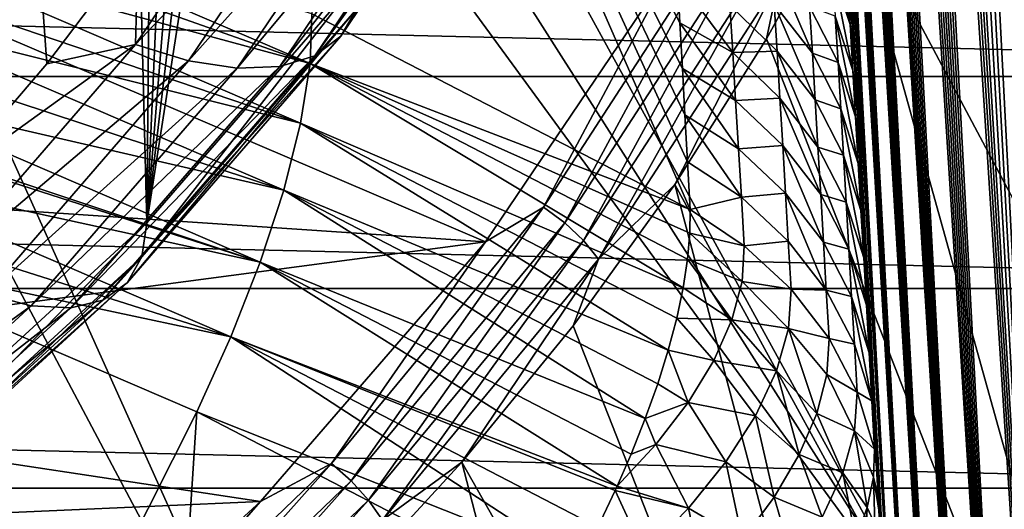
# Model space of a CAD drawing. Header units: metres. Extents: x -109 to 109, y -315 to 32.
# Tile 122 of 256: x -65.35 to -60.9, y -25.88 to -23.66. Entities that reach past the tile are written whole.
import ezdxf

# ---------------------------------------------------------------- set-up
doc = ezdxf.new("R2010")
doc.units = ezdxf.units.M
doc.layers.add('solid_K244242000C74_AAA', color=7, linetype='CONTINUOUS')

msp = doc.modelspace()

# ---------------------------------------------------------------- linework, layer by layer
at = {"layer": 'solid_K244242000C74_AAA'}
for points in [[(-58.783817, -24.878862, -78.325066), (-66.390427, -13.298944, -73.288864), (-67.125244, -13.826761, -73.288864)], [(-58.783817, -24.878862, -78.325066), (-56.499149, -23.082178, -78.325066), (-66.390427, -13.298944, -73.288864)], [(-58.783817, -24.878862, -78.325066), (-67.125244, -13.826761, -73.288864), (-67.887558, -14.314021, -73.288864)], [(-60.265236, -31.987068, 68.05603), (-61.271942, -13.928753, 41.449577), (-61.321281, -13.942183, 41.752518)], [(-60.265236, -31.987068, 68.05603), (-61.220963, -13.923047, 41.160538), (-61.271942, -13.928753, 41.449577)], [(-59.983624, -32.620876, 67.739128), (-61.16843, -13.92451, 40.884777), (-61.220963, -13.923047, 41.160538)], [(-60.265236, -31.987068, 68.05603), (-59.983624, -32.620876, 67.739128), (-61.220963, -13.923047, 41.160538)], [(-59.983624, -32.620876, 67.739128), (-61.114346, -13.933347, 40.62249), (-61.16843, -13.92451, 40.884777)], [(-60.265236, -31.987068, 68.05603), (-61.368923, -13.963494, 42.069485), (-61.414841, -13.992732, 42.40057)], [(-60.265236, -31.987068, 68.05603), (-61.321281, -13.942183, 41.752518), (-61.368923, -13.963494, 42.069485)], [(-59.983624, -32.620876, 67.739128), (-61.058849, -13.949016, 40.373283), (-61.114346, -13.933347, 40.62249)], [(-59.983624, -32.620876, 67.739128), (-61.002018, -13.971288, 40.136951), (-61.058849, -13.949016, 40.373283)], [(-59.983624, -32.620876, 67.739128), (-60.943882, -14.000192, 39.91354), (-61.002018, -13.971288, 40.136951)], [(-60.519001, -31.324652, 68.355843), (-61.414841, -13.992732, 42.40057), (-61.458954, -14.030576, 42.746613)], [(-60.519001, -31.324652, 68.355843), (-60.265236, -31.987068, 68.05603), (-61.414841, -13.992732, 42.40057)], [(-59.674873, -33.22559, 67.405785), (-60.884651, -14.035035, 39.702606), (-60.943882, -14.000192, 39.91354)], [(-59.983624, -32.620876, 67.739128), (-59.674873, -33.22559, 67.405785), (-60.943882, -14.000192, 39.91354)], [(-60.519001, -31.324652, 68.355843), (-61.458954, -14.030576, 42.746613), (-61.501247, -14.076808, 43.107319)], [(-60.519001, -31.324652, 68.355843), (-61.501247, -14.076808, 43.107319), (-61.541656, -14.132006, 43.483433)], [(-60.519001, -31.324652, 68.355843), (-61.541656, -14.132006, 43.483433), (-61.567509, -14.174088, 43.743118)], [(-60.519001, -31.324652, 68.355843), (-61.567509, -14.174088, 43.743118), (-61.59251, -14.220156, 44.00964)], [(-60.519001, -31.324652, 68.355843), (-61.59251, -14.220156, 44.00964), (-61.616623, -14.27047, 44.283333)], [(-60.744419, -30.633211, 68.637878), (-61.616623, -14.27047, 44.283333), (-61.63982, -14.325347, 44.564587)], [(-60.744419, -30.633211, 68.637878), (-60.519001, -31.324652, 68.355843), (-61.616623, -14.27047, 44.283333)], [(-61.228931, -26.450243, -78.325066), (-67.887558, -14.314021, -73.288864), (-68.675133, -14.759296, -73.288864)], [(-61.228931, -26.450243, -78.325066), (-58.783817, -24.878862, -78.325066), (-67.887558, -14.314021, -73.288864)], [(-60.744419, -30.633211, 68.637878), (-61.63982, -14.325347, 44.564587), (-61.66209, -14.384873, 44.853516)], [(-60.744419, -30.633211, 68.637878), (-61.66209, -14.384873, 44.853516), (-61.683445, -14.44878, 45.149773)], [(-60.744419, -30.633211, 68.637878), (-61.683445, -14.44878, 45.149773), (-61.703854, -14.51741, 45.453777)], [(-60.744419, -30.633211, 68.637878), (-61.703854, -14.51741, 45.453777), (-61.723278, -14.591141, 45.765984)], [(-60.744419, -30.633211, 68.637878), (-61.723278, -14.591141, 45.765984), (-61.741714, -14.66999, 46.086418)], [(-60.744419, -30.633211, 68.637878), (-61.741714, -14.66999, 46.086418), (-61.759178, -14.753704, 46.414768)], [(-61.228931, -26.450243, -78.325066), (-68.675133, -14.759296, -73.288864), (-69.485664, -15.16128, -73.288864)], [(-60.940731, -29.912754, 68.901245), (-61.759178, -14.753704, 46.414768), (-61.775627, -14.84272, 46.751534)], [(-60.940731, -29.912754, 68.901245), (-60.744419, -30.633211, 68.637878), (-61.759178, -14.753704, 46.414768)], [(-60.940731, -29.912754, 68.901245), (-61.775627, -14.84272, 46.751534), (-61.791016, -14.937489, 47.09724)], [(-60.940731, -29.912754, 68.901245), (-61.791016, -14.937489, 47.09724), (-61.805359, -15.037913, 47.451782)], [(-60.940731, -29.912754, 68.901245), (-61.805359, -15.037913, 47.451782), (-61.818665, -15.143802, 47.814926)], [(-63.812336, -27.782084, -78.325066), (-69.485664, -15.16128, -73.288864), (-70.316765, -15.518793, -73.288864)], [(-63.812336, -27.782084, -78.325066), (-61.228931, -26.450243, -78.325066), (-69.485664, -15.16128, -73.288864)], [(-60.940731, -29.912754, 68.901245), (-61.818665, -15.143802, 47.814926), (-61.830887, -15.255692, 48.187252)], [(-60.940731, -29.912754, 68.901245), (-61.830887, -15.255692, 48.187252), (-61.83931, -15.343875, 48.472878)], [(-60.940731, -29.912754, 68.901245), (-61.83931, -15.343875, 48.472878), (-61.847095, -15.435742, 48.764008)], [(-61.107109, -29.163383, 69.145103), (-61.847095, -15.435742, 48.764008), (-61.854279, -15.530951, 49.060276)], [(-61.107109, -29.163383, 69.145103), (-60.940731, -29.912754, 68.901245), (-61.847095, -15.435742, 48.764008)], [(-66.510643, -28.862324, -78.325066), (-63.812336, -27.782084, -78.325066), (-70.316765, -15.518793, -73.288864)], [(-61.107109, -29.163383, 69.145103), (-61.854279, -15.530951, 49.060276), (-61.860832, -15.629741, 49.361919)], [(-61.107109, -29.163383, 69.145103), (-61.860832, -15.629741, 49.361919), (-61.866734, -15.732385, 49.66922)], [(-61.107109, -29.163383, 69.145103), (-61.866734, -15.732385, 49.66922), (-61.87196, -15.839157, 49.982449)], [(-61.107109, -29.163383, 69.145103), (-61.87196, -15.839157, 49.982449), (-61.876503, -15.950188, 50.301746)], [(-61.107109, -29.163383, 69.145103), (-61.876503, -15.950188, 50.301746), (-61.880413, -16.065001, 50.626633)], [(-61.107109, -29.163383, 69.145103), (-61.880413, -16.065001, 50.626633), (-61.883663, -16.183813, 50.957317)], [(-61.107109, -29.163383, 69.145103), (-61.883663, -16.183813, 50.957317), (-61.88623, -16.306953, 51.294102)], [(-61.107109, -29.163383, 69.145103), (-61.88623, -16.306953, 51.294102), (-61.888092, -16.43475, 51.637299)], [(-61.242733, -28.384386, 69.368103), (-61.888092, -16.43475, 51.637299), (-61.889233, -16.567465, 51.987152)], [(-61.242733, -28.384386, 69.368103), (-61.107109, -29.163383, 69.145103), (-61.888092, -16.43475, 51.637299)], [(-61.242733, -28.384386, 69.368103), (-61.889233, -16.567465, 51.987152), (-61.889698, -16.70454, 52.343159)], [(-61.242733, -28.384386, 69.368103), (-61.889698, -16.70454, 52.343159), (-61.889488, -16.846104, 52.705414)], [(-61.242733, -28.384386, 69.368103), (-61.889488, -16.846104, 52.705414), (-61.888573, -16.992554, 53.074268)], [(-61.242733, -28.384386, 69.368103), (-61.888573, -16.992554, 53.074268), (-61.886921, -17.144289, 53.450069)], [(-61.242733, -28.384386, 69.368103), (-61.886921, -17.144289, 53.450069), (-61.885056, -17.269753, 53.755939)], [(-61.242733, -28.384386, 69.368103), (-61.885056, -17.269753, 53.755939), (-61.882732, -17.398636, 54.066303)], [(-61.242733, -28.384386, 69.368103), (-61.882732, -17.398636, 54.066303), (-61.879971, -17.530636, 54.38089)], [(-61.242733, -28.384386, 69.368103), (-61.879971, -17.530636, 54.38089), (-61.876759, -17.665997, 54.699898)], [(-61.242733, -28.384386, 69.368103), (-61.876759, -17.665997, 54.699898), (-61.873085, -17.80497, 55.023529)], [(-61.346542, -27.576279, 69.569275), (-61.873085, -17.80497, 55.023529), (-61.868927, -17.947805, 55.351982)], [(-61.346542, -27.576279, 69.569275), (-61.242733, -28.384386, 69.368103), (-61.873085, -17.80497, 55.023529)], [(-61.346542, -27.576279, 69.569275), (-61.868927, -17.947805, 55.351982), (-61.864277, -18.094753, 55.685459)], [(-65.893402, -25.608925, 18.081287), (-65.545128, -18.093275, 7.975649), (-65.345543, -18.184069, 8.484749)], [(-61.346542, -27.576279, 69.569275), (-61.864277, -18.094753, 55.685459), (-61.859135, -18.245945, 56.024067)], [(-65.893402, -25.608925, 18.081287), (-65.345543, -18.184069, 8.484749), (-65.140709, -18.27161, 9.015328)], [(-61.346542, -27.576279, 69.569275), (-61.859135, -18.245945, 56.024067), (-61.85355, -18.400759, 56.367325)], [(-65.893402, -25.608925, 18.081287), (-65.140709, -18.27161, 9.015328), (-64.930412, -18.356636, 9.571363)], [(-64.77253, -24.581499, 18.800699), (-65.893402, -25.608925, 18.081287), (-64.930412, -18.356636, 9.571363)], [(-64.77253, -24.581499, 18.800699), (-64.930412, -18.356636, 9.571363), (-64.716743, -18.437906, 10.149446)], [(-61.346542, -27.576279, 69.569275), (-61.85355, -18.400759, 56.367325), (-61.847515, -18.559317, 56.715324)], [(-64.77253, -24.581499, 18.800699), (-64.716743, -18.437906, 10.149446), (-64.501564, -18.511202, 10.742078)], [(-64.77253, -24.581499, 18.800699), (-64.501564, -18.511202, 10.742078), (-64.284279, -18.575188, 11.3515)], [(-64.77253, -24.581499, 18.800699), (-64.284279, -18.575188, 11.3515), (-64.065544, -18.63109, 11.981247)], [(-61.346542, -27.576279, 69.569275), (-61.847515, -18.559317, 56.715324), (-61.842136, -18.694532, 57.009102)], [(-64.77253, -24.581499, 18.800699), (-64.065544, -18.63109, 11.981247), (-63.853283, -18.674545, 12.607351)], [(-63.799137, -23.457733, 19.58757), (-64.77253, -24.581499, 18.800699), (-63.853283, -18.674545, 12.607351)], [(-61.346542, -27.576279, 69.569275), (-61.842136, -18.694532, 57.009102), (-61.836422, -18.832741, 57.306454)], [(-61.346542, -27.576279, 69.569275), (-61.836422, -18.832741, 57.306454), (-61.830376, -18.974121, 57.607513)], [(-61.346542, -27.576279, 69.569275), (-61.830376, -18.974121, 57.607513), (-61.823978, -19.118851, 57.912407)], [(-61.346542, -27.576279, 69.569275), (-61.823978, -19.118851, 57.912407), (-61.817234, -19.267099, 58.22126)], [(-61.346542, -27.576279, 69.569275), (-61.817234, -19.267099, 58.22126), (-61.810177, -19.418406, 58.533752)], [(-61.346542, -27.576279, 69.569275), (-61.810177, -19.418406, 58.533752), (-61.802814, -19.572609, 58.84977)], [(-61.346542, -27.576279, 69.569275), (-61.802814, -19.572609, 58.84977), (-61.795147, -19.729933, 59.16946)], [(-61.346542, -27.576279, 69.569275), (-61.795147, -19.729933, 59.16946), (-61.787155, -19.890602, 59.49297)], [(-61.346542, -27.576279, 69.569275), (-61.787155, -19.890602, 59.49297), (-61.778835, -20.054838, 59.820442)], [(-62.362988, -23.676962, 69.477547), (-62.374336, -23.473944, 69.151955), (-64.28318, -20.033554, 65.50248)], [(-62.351559, -23.883207, 69.805611), (-62.362988, -23.676962, 69.477547), (-64.28318, -20.033554, 65.50248)], [(-62.340065, -24.092705, 70.136124), (-62.351559, -23.883207, 69.805611), (-64.28318, -20.033554, 65.50248)], [(-62.328526, -24.305475, 70.46907), (-62.340065, -24.092705, 70.136124), (-64.28318, -20.033554, 65.50248)], [(-62.316959, -24.521545, 70.80442), (-62.328526, -24.305475, 70.46907), (-64.28318, -20.033554, 65.50248)], [(-64.025734, -23.635893, 71.424561), (-62.316959, -24.521545, 70.80442), (-64.28318, -20.033554, 65.50248)], [(-61.417568, -26.737753, 69.746643), (-61.778835, -20.054838, 59.820442), (-61.770184, -20.222868, 60.152027)], [(-61.417568, -26.737753, 69.746643), (-61.346542, -27.576279, 69.569275), (-61.778835, -20.054838, 59.820442)], [(-61.417568, -26.737753, 69.746643), (-61.770184, -20.222868, 60.152027), (-61.761189, -20.394915, 60.487873)], [(-61.417568, -26.737753, 69.746643), (-61.761189, -20.394915, 60.487873), (-61.75185, -20.571114, 60.828072)], [(-61.417568, -26.737753, 69.746643), (-61.75185, -20.571114, 60.828072), (-61.742218, -20.750753, 61.172184)], [(-61.417568, -26.737753, 69.746643), (-61.742218, -20.750753, 61.172184), (-61.732296, -20.933847, 61.52021)], [(-61.417568, -26.737753, 69.746643), (-61.732296, -20.933847, 61.52021), (-61.722073, -21.12068, 61.872314)], [(-58.716717, -26.043947, 28.090956), (-61.003975, -21.675364, 23.172321), (-60.778034, -20.957876, 23.674713)], [(-61.417568, -26.737753, 69.746643), (-61.722073, -21.12068, 61.872314), (-61.71154, -21.311533, 62.228664)], [(-61.417568, -26.737753, 69.746643), (-61.71154, -21.311533, 62.228664), (-61.700687, -21.506695, 62.589428)], [(-61.417568, -26.737753, 69.746643), (-61.700687, -21.506695, 62.589428), (-61.691132, -21.677618, 62.902287)], [(-61.417568, -26.737753, 69.746643), (-61.691132, -21.677618, 62.902287), (-61.681332, -21.852095, 63.218613)], [(-58.716717, -26.043947, 28.090956), (-61.278667, -22.381344, 22.677988), (-61.003975, -21.675364, 23.172321)], [(-61.417568, -26.737753, 69.746643), (-61.681332, -21.852095, 63.218613), (-61.671291, -22.030285, 63.538502)], [(-61.417568, -26.737753, 69.746643), (-61.671291, -22.030285, 63.538502), (-61.661037, -22.21158, 63.861626)], [(-61.417568, -26.737753, 69.746643), (-61.661037, -22.21158, 63.861626), (-61.650589, -22.395782, 64.187874)], [(-65.329559, -22.37627, 22.17598), (-66.056732, -23.407856, 21.453655), (-65.676086, -24.389763, 20.766117)], [(-65.329559, -22.37627, 22.17598), (-65.676086, -24.389763, 20.766117), (-65.224968, -23.86268, 21.135183)], [(-65.329559, -22.37627, 22.17598), (-65.224968, -23.86268, 21.135183), (-64.811867, -23.314659, 21.518911)], [(-59.293587, -27.409283, 27.134937), (-61.601254, -23.073599, 22.193266), (-61.278667, -22.381344, 22.677988)], [(-58.716717, -26.043947, 28.090956), (-59.293587, -27.409283, 27.134937), (-61.278667, -22.381344, 22.677988)], [(-63.895912, -23.737326, 20.092884), (-63.82354, -23.61302, 19.836079), (-63.011436, -22.409361, 20.678888)], [(-63.08844, -22.540537, 20.930883), (-63.895912, -23.737326, 20.092884), (-63.011436, -22.409361, 20.678888)], [(-61.417568, -26.737753, 69.746643), (-61.650589, -22.395782, 64.187874), (-61.639935, -22.583124, 64.517357)], [(-64.013466, -23.825691, 20.347858), (-63.895912, -23.737326, 20.092884), (-63.08844, -22.540537, 20.930883)], [(-63.213524, -22.640066, 21.178043), (-64.013466, -23.825691, 20.347858), (-63.08844, -22.540537, 20.930883)], [(-61.417568, -26.737753, 69.746643), (-61.639935, -22.583124, 64.517357), (-61.62907, -22.773836, 64.850197)], [(-64.171669, -23.874718, 20.591183), (-64.013466, -23.825691, 20.347858), (-63.213524, -22.640066, 21.178043)], [(-63.381863, -22.704113, 21.410849), (-64.171669, -23.874718, 20.591183), (-63.213524, -22.640066, 21.178043)], [(-64.074829, -22.666052, 21.938305), (-64.811867, -23.314659, 21.518911), (-64.822906, -23.774818, 21.16194)], [(-64.074829, -22.666052, 21.938305), (-64.822906, -23.774818, 21.16194), (-63.820969, -22.717361, 21.798443)], [(-64.822906, -23.774818, 21.16194), (-64.584335, -23.848782, 21.006214), (-63.820969, -22.717361, 21.798443)], [(-63.820969, -22.717361, 21.798443), (-64.584335, -23.848782, 21.006214), (-63.586975, -22.730213, 21.620338)], [(-64.584335, -23.848782, 21.006214), (-64.364433, -23.882513, 20.813488), (-63.586975, -22.730213, 21.620338)], [(-64.364433, -23.882513, 20.813488), (-64.171669, -23.874718, 20.591183), (-63.381863, -22.704113, 21.410849)], [(-63.586975, -22.730213, 21.620338), (-64.364433, -23.882513, 20.813488), (-63.381863, -22.704113, 21.410849)], [(-61.417568, -26.737753, 69.746643), (-61.62907, -22.773836, 64.850197), (-61.619389, -22.943661, 65.144287)], [(-98.340302, -22.90588, -83.82), (-54.659698, -22.90588, -83.82), (-55.774109, -23.918919, -83.82)], [(-98.340302, -22.90588, -83.82), (-55.774109, -23.918919, -83.82), (-97.225891, -23.918919, -83.82)], [(-61.417568, -26.737753, 69.746643), (-61.619389, -22.943661, 65.144287), (-61.609535, -23.1164, 65.441116)], [(-65.822891, -23.092957, 72.258553), (-65.837677, -23.223564, 72.390663), (-64.034424, -23.861586, 71.72065)], [(-65.822891, -23.092957, 72.258553), (-64.034424, -23.861586, 71.72065), (-64.025734, -23.635893, 71.424561)], [(-60.026283, -28.723515, 26.214703), (-61.970718, -23.749949, 21.719683), (-61.601254, -23.073599, 22.193266)], [(-61.915634, -23.485998, 21.777668), (-61.601254, -23.073599, 22.193266), (-61.970718, -23.749949, 21.719683)], [(-59.293587, -27.409283, 27.134937), (-60.026283, -28.723515, 26.214703), (-61.601254, -23.073599, 22.193266)], [(-61.417568, -26.737753, 69.746643), (-61.609535, -23.1164, 65.441116), (-61.599514, -23.292213, 65.740761)], [(-65.837677, -23.223564, 72.390663), (-65.859718, -23.364449, 72.510788), (-64.034424, -23.861586, 71.72065)], [(-62.178474, -23.273884, 21.686745), (-62.978806, -24.510466, 20.820881), (-62.390949, -23.408234, 21.575468)], [(-62.883411, -24.581308, 20.821983), (-62.978806, -24.510466, 20.820881), (-62.178474, -23.273884, 21.686745)], [(-62.077431, -23.336002, 21.693956), (-62.883411, -24.581308, 20.821983), (-62.178474, -23.273884, 21.686745)], [(-61.59288, -23.684679, 67.014015), (-61.685158, -23.235041, 66.864929), (-61.672783, -23.440702, 67.206078)], [(-61.59288, -23.684679, 67.014015), (-61.605, -23.477568, 66.670364), (-61.685158, -23.235041, 66.864929)], [(-64.822906, -23.774818, 21.16194), (-64.811867, -23.314659, 21.518911), (-65.224968, -23.86268, 21.135183)], [(-61.417568, -26.737753, 69.746643), (-61.599514, -23.292213, 65.740761), (-61.589317, -23.471254, 66.043312)], [(-65.859718, -23.364449, 72.510788), (-65.888809, -23.514334, 72.617821), (-64.077446, -24.130442, 71.974701)], [(-65.859718, -23.364449, 72.510788), (-64.077446, -24.130442, 71.974701), (-64.034424, -23.861586, 71.72065)], [(-62.799107, -24.661079, 20.847475), (-62.883411, -24.581308, 20.821983), (-62.077431, -23.336002, 21.693956)], [(-61.988136, -23.408064, 21.724846), (-62.799107, -24.661079, 20.847475), (-62.077431, -23.336002, 21.693956)], [(-62.390949, -23.408234, 21.575468), (-63.241199, -24.667515, 20.69371), (-66.056465, -23.464947, 21.535757)], [(-62.978806, -24.510466, 20.820881), (-63.241199, -24.667515, 20.69371), (-62.390949, -23.408234, 21.575468)], [(-62.730656, -24.745275, 20.895914), (-62.799107, -24.661079, 20.847475), (-61.988136, -23.408064, 21.724846)], [(-61.915634, -23.485998, 21.777668), (-62.730656, -24.745275, 20.895914), (-61.988136, -23.408064, 21.724846)], [(-61.76395, -23.813654, 68.373154), (-61.949226, -23.382557, 68.184196), (-61.936317, -23.592911, 68.525223)], [(-61.76395, -23.813654, 68.373154), (-61.776642, -23.602987, 68.03186), (-61.949226, -23.382557, 68.184196)], [(-61.580738, -23.893049, 67.356903), (-61.672783, -23.440702, 67.206078), (-61.660412, -23.647604, 67.546478)], [(-61.580738, -23.893049, 67.356903), (-61.59288, -23.684679, 67.014015), (-61.672783, -23.440702, 67.206078)], [(-63.241199, -24.667515, 20.69371), (-66.924347, -24.419889, 20.8671), (-66.056465, -23.464947, 21.535757)], [(-64.795059, -24.734627, 19.05072), (-64.77253, -24.581499, 18.800699), (-63.799137, -23.457733, 19.58757)], [(-63.82354, -23.61302, 19.836079), (-64.795059, -24.734627, 19.05072), (-63.799137, -23.457733, 19.58757)], [(-61.915634, -23.485998, 21.777668), (-62.385895, -24.408262, 21.258724), (-62.730656, -24.745275, 20.895914)], [(-61.915634, -23.485998, 21.777668), (-61.970718, -23.749949, 21.719683), (-62.385895, -24.408262, 21.258724)], [(-62.123722, -23.811832, 69.323875), (-62.374336, -23.473944, 69.151955), (-62.362988, -23.676962, 69.477547)], [(-62.123722, -23.811832, 69.323875), (-62.136822, -23.596727, 68.9804), (-62.374336, -23.473944, 69.151955)], [(-61.605, -23.477568, 66.670364), (-61.568394, -23.839609, 66.65741), (-61.578945, -23.653683, 66.348839)], [(-61.59288, -23.684679, 67.014015), (-61.568394, -23.839609, 66.65741), (-61.605, -23.477568, 66.670364)], [(-61.417568, -26.737753, 69.746643), (-61.589317, -23.471254, 66.043312), (-61.578945, -23.653683, 66.348839)], [(-65.888809, -23.514334, 72.617821), (-65.924706, -23.6719, 72.710823), (-64.077446, -24.130442, 71.974701)], [(-64.861885, -24.85253, 19.31201), (-64.795059, -24.734627, 19.05072), (-63.82354, -23.61302, 19.836079)], [(-63.895912, -23.737326, 20.092884), (-64.861885, -24.85253, 19.31201), (-63.82354, -23.61302, 19.836079)], [(-61.92347, -23.804518, 68.865471), (-61.936317, -23.592911, 68.525223), (-62.136822, -23.596727, 68.9804)], [(-61.92347, -23.804518, 68.865471), (-62.136822, -23.596727, 68.9804), (-62.123722, -23.811832, 69.323875)], [(-61.751293, -24.025566, 68.713676), (-61.936317, -23.592911, 68.525223), (-61.92347, -23.804518, 68.865471)], [(-61.751293, -24.025566, 68.713676), (-61.76395, -23.813654, 68.373154), (-61.936317, -23.592911, 68.525223)], [(-61.648045, -23.855743, 67.886131), (-61.776642, -23.602987, 68.03186), (-61.76395, -23.813654, 68.373154)], [(-61.648045, -23.855743, 67.886131), (-61.660412, -23.647604, 67.546478), (-61.776642, -23.602987, 68.03186)], [(-65.924706, -23.6719, 72.710823), (-65.967072, -23.835772, 72.788979), (-64.153305, -24.43314, 72.177925)], [(-65.924706, -23.6719, 72.710823), (-64.153305, -24.43314, 72.177925), (-64.077446, -24.130442, 71.974701)], [(-64.034424, -23.861586, 71.72065), (-62.316959, -24.521545, 70.80442), (-64.025734, -23.635893, 71.424561)], [(-62.110706, -24.028215, 69.66655), (-62.362988, -23.676962, 69.477547), (-62.351559, -23.883207, 69.805611)], [(-62.110706, -24.028215, 69.66655), (-62.123722, -23.811832, 69.323875), (-62.362988, -23.676962, 69.477547)], [(-61.568581, -24.102674, 67.699043), (-61.660412, -23.647604, 67.546478), (-61.648045, -23.855743, 67.886131)], [(-61.568581, -24.102674, 67.699043), (-61.580738, -23.893049, 67.356903), (-61.660412, -23.647604, 67.546478)], [(-61.417568, -26.737753, 69.746643), (-61.578945, -23.653683, 66.348839), (-61.568394, -23.839609, 66.65741)], [(-61.59288, -23.684679, 67.014015), (-61.557678, -24.028732, 66.968864), (-61.568394, -23.839609, 66.65741)], [(-61.580738, -23.893049, 67.356903), (-61.557678, -24.028732, 66.968864), (-61.59288, -23.684679, 67.014015)], [(-64.970428, -24.930494, 19.574266), (-64.861885, -24.85253, 19.31201), (-63.895912, -23.737326, 20.092884)], [(-64.013466, -23.825691, 20.347858), (-64.970428, -24.930494, 19.574266), (-63.895912, -23.737326, 20.092884)], [(-60.026283, -28.723515, 26.214703), (-62.385895, -24.408262, 21.258724), (-61.970718, -23.749949, 21.719683)], [(-64.822906, -23.774818, 21.16194), (-65.676086, -24.389763, 20.766117), (-65.717842, -24.808002, 20.438496)], [(-64.822906, -23.774818, 21.16194), (-65.717842, -24.808002, 20.438496), (-64.584335, -23.848782, 21.006214)], [(-64.822906, -23.774818, 21.16194), (-65.224968, -23.86268, 21.135183), (-65.676086, -24.389763, 20.766117)], [(-61.910679, -24.01737, 69.204941), (-61.92347, -23.804518, 68.865471), (-62.123722, -23.811832, 69.323875)], [(-61.738674, -24.23872, 69.053429), (-61.92347, -23.804518, 68.865471), (-61.910679, -24.01737, 69.204941)], [(-61.738674, -24.23872, 69.053429), (-61.751293, -24.025566, 68.713676), (-61.92347, -23.804518, 68.865471)], [(-65.967072, -23.835772, 72.788979), (-66.015556, -24.00452, 72.851616), (-64.153305, -24.43314, 72.177925)], [(-65.717842, -24.808002, 20.438496), (-65.497551, -24.903074, 20.26799), (-64.584335, -23.848782, 21.006214)], [(-64.584335, -23.848782, 21.006214), (-65.497551, -24.903074, 20.26799), (-64.364433, -23.882513, 20.813488)], [(-65.116508, -24.965523, 19.827393), (-64.970428, -24.930494, 19.574266), (-64.013466, -23.825691, 20.347858)], [(-64.171669, -23.874718, 20.591183), (-65.116508, -24.965523, 19.827393), (-64.013466, -23.825691, 20.347858)], [(-61.910679, -24.01737, 69.204941), (-62.123722, -23.811832, 69.323875), (-62.110706, -24.028215, 69.66655)], [(-61.635689, -24.065113, 68.225029), (-61.76395, -23.813654, 68.373154), (-61.751293, -24.025566, 68.713676)], [(-61.635689, -24.065113, 68.225029), (-61.648045, -23.855743, 67.886131), (-61.76395, -23.813654, 68.373154)], [(-61.417568, -26.737753, 69.746643), (-61.568394, -23.839609, 66.65741), (-61.557678, -24.028732, 66.968864)], [(-65.497551, -24.903074, 20.26799), (-65.294495, -24.956263, 20.06164), (-64.364433, -23.882513, 20.813488)], [(-65.294495, -24.956263, 20.06164), (-65.116508, -24.965523, 19.827393), (-64.171669, -23.874718, 20.591183)], [(-64.364433, -23.882513, 20.813488), (-65.294495, -24.956263, 20.06164), (-64.171669, -23.874718, 20.591183)], [(-64.077446, -24.130442, 71.974701), (-62.347363, -24.874266, 71.234833), (-64.034424, -23.861586, 71.72065)], [(-64.034424, -23.861586, 71.72065), (-62.317856, -24.62796, 70.957451), (-62.316959, -24.521545, 70.80442)], [(-64.034424, -23.861586, 71.72065), (-62.347363, -24.874266, 71.234833), (-62.327721, -24.745924, 71.101082)], [(-64.034424, -23.861586, 71.72065), (-62.327721, -24.745924, 71.101082), (-62.317856, -24.62796, 70.957451)], [(-62.097778, -24.245876, 70.008415), (-62.351559, -23.883207, 69.805611), (-62.340065, -24.092705, 70.136124)], [(-62.097778, -24.245876, 70.008415), (-62.110706, -24.028215, 69.66655), (-62.351559, -23.883207, 69.805611)], [(-61.556404, -24.313547, 68.040428), (-61.648045, -23.855743, 67.886131), (-61.635689, -24.065113, 68.225029)], [(-61.556404, -24.313547, 68.040428), (-61.568581, -24.102674, 67.699043), (-61.648045, -23.855743, 67.886131)], [(-61.580738, -23.893049, 67.356903), (-61.54681, -24.220951, 67.28315), (-61.557678, -24.028732, 66.968864)], [(-61.568581, -24.102674, 67.699043), (-61.54681, -24.220951, 67.28315), (-61.580738, -23.893049, 67.356903)], [(-97.225891, -23.918919, -83.82), (-55.774109, -23.918919, -83.82), (-56.935543, -24.877913, -83.82)], [(-97.225891, -23.918919, -83.82), (-56.935543, -24.877913, -83.82), (-96.064461, -24.877913, -83.82)], [(-66.015556, -24.00452, 72.851616), (-66.064011, -24.159157, 72.894226), (-64.259377, -24.759184, 72.323257)], [(-66.015556, -24.00452, 72.851616), (-64.259377, -24.759184, 72.323257), (-64.153305, -24.43314, 72.177925)], [(-61.897953, -24.231466, 69.543633), (-61.910679, -24.01737, 69.204941), (-62.110706, -24.028215, 69.66655)], [(-61.897953, -24.231466, 69.543633), (-62.110706, -24.028215, 69.66655), (-62.097778, -24.245876, 70.008415)], [(-61.726105, -24.45311, 69.39241), (-61.910679, -24.01737, 69.204941), (-61.897953, -24.231466, 69.543633)], [(-61.726105, -24.45311, 69.39241), (-61.738674, -24.23872, 69.053429), (-61.910679, -24.01737, 69.204941)], [(-61.623348, -24.275709, 68.563171), (-61.751293, -24.025566, 68.713676), (-61.738674, -24.23872, 69.053429)], [(-61.623348, -24.275709, 68.563171), (-61.635689, -24.065113, 68.225029), (-61.751293, -24.025566, 68.713676)], [(-61.417568, -26.737753, 69.746643), (-61.557678, -24.028732, 66.968864), (-61.54681, -24.220951, 67.28315)], [(-61.544216, -24.525663, 68.381042), (-61.635689, -24.065113, 68.225029), (-61.623348, -24.275709, 68.563171)], [(-61.544216, -24.525663, 68.381042), (-61.556404, -24.313547, 68.040428), (-61.635689, -24.065113, 68.225029)], [(-62.084946, -24.464806, 70.349472), (-62.340065, -24.092705, 70.136124), (-62.328526, -24.305475, 70.46907)], [(-62.084946, -24.464806, 70.349472), (-62.097778, -24.245876, 70.008415), (-62.340065, -24.092705, 70.136124)], [(-61.568581, -24.102674, 67.699043), (-61.535789, -24.416269, 67.600266), (-61.54681, -24.220951, 67.28315)], [(-61.556404, -24.313547, 68.040428), (-61.535789, -24.416269, 67.600266), (-61.568581, -24.102674, 67.699043)], [(-66.064011, -24.159157, 72.894226), (-66.069733, -24.176693, 72.898201), (-64.259377, -24.759184, 72.323257)], [(-64.153305, -24.43314, 72.177925), (-62.415234, -25.157089, 71.467514), (-64.077446, -24.130442, 71.974701)], [(-64.077446, -24.130442, 71.974701), (-62.415234, -25.157089, 71.467514), (-62.376598, -25.011761, 71.357346)], [(-64.077446, -24.130442, 71.974701), (-62.376598, -25.011761, 71.357346), (-62.347363, -24.874266, 71.234833)], [(-66.069733, -24.176693, 72.898201), (-66.12915, -24.350836, 72.928329), (-64.259377, -24.759184, 72.323257)], [(-61.8853, -24.446796, 69.881538), (-61.897953, -24.231466, 69.543633), (-62.097778, -24.245876, 70.008415)], [(-61.8853, -24.446796, 69.881538), (-62.097778, -24.245876, 70.008415), (-62.084946, -24.464806, 70.349472)], [(-61.713581, -24.668732, 69.730606), (-61.897953, -24.231466, 69.543633), (-61.8853, -24.446796, 69.881538)], [(-61.713581, -24.668732, 69.730606), (-61.726105, -24.45311, 69.39241), (-61.897953, -24.231466, 69.543633)], [(-61.611023, -24.487524, 68.900558), (-61.738674, -24.23872, 69.053429), (-61.726105, -24.45311, 69.39241)], [(-61.611023, -24.487524, 68.900558), (-61.623348, -24.275709, 68.563171), (-61.738674, -24.23872, 69.053429)], [(-61.417568, -26.737753, 69.746643), (-61.54681, -24.220951, 67.28315), (-61.535789, -24.416269, 67.600266)], [(-61.532024, -24.739016, 68.720894), (-61.623348, -24.275709, 68.563171), (-61.611023, -24.487524, 68.900558)], [(-61.532024, -24.739016, 68.720894), (-61.544216, -24.525663, 68.381042), (-61.623348, -24.275709, 68.563171)], [(-62.084946, -24.464806, 70.349472), (-62.328526, -24.305475, 70.46907), (-62.316959, -24.521545, 70.80442)], [(-61.556404, -24.313547, 68.040428), (-61.52462, -24.614685, 67.920219), (-61.535789, -24.416269, 67.600266)], [(-61.544216, -24.525663, 68.381042), (-61.52462, -24.614685, 67.920219), (-61.556404, -24.313547, 68.040428)], [(-66.12915, -24.350836, 72.928329), (-66.193268, -24.525375, 72.941734), (-64.391975, -25.097273, 72.405678)], [(-66.12915, -24.350836, 72.928329), (-64.391975, -25.097273, 72.405678), (-64.259377, -24.759184, 72.323257)], [(-63.241199, -24.667515, 20.69371), (-67.921867, -25.285992, 20.260647), (-66.924347, -24.419889, 20.8671)], [(-64.259377, -24.759184, 72.323257), (-62.519089, -25.466454, 71.647156), (-64.153305, -24.43314, 72.177925)], [(-64.153305, -24.43314, 72.177925), (-62.519089, -25.466454, 71.647156), (-62.462872, -25.30913, 71.564423)], [(-64.153305, -24.43314, 72.177925), (-62.462872, -25.30913, 71.564423), (-62.415234, -25.157089, 71.467514)], [(-60.908169, -29.974745, 25.338581), (-62.845478, -25.046473, 20.811846), (-62.385895, -24.408262, 21.258724)], [(-62.730656, -24.745275, 20.895914), (-62.385895, -24.408262, 21.258724), (-62.845478, -25.046473, 20.811846)], [(-60.026283, -28.723515, 26.214703), (-60.908169, -29.974745, 25.338581), (-62.385895, -24.408262, 21.258724)], [(-61.417568, -26.737753, 69.746643), (-61.535789, -24.416269, 67.600266), (-61.52462, -24.614685, 67.920219)], [(-62.072163, -24.685038, 70.68969), (-62.084946, -24.464806, 70.349472), (-62.316959, -24.521545, 70.80442)], [(-61.872719, -24.663359, 70.218666), (-61.8853, -24.446796, 69.881538), (-62.084946, -24.464806, 70.349472)], [(-61.872719, -24.663359, 70.218666), (-62.084946, -24.464806, 70.349472), (-62.072163, -24.685038, 70.68969)], [(-61.701111, -24.885578, 70.068031), (-61.8853, -24.446796, 69.881538), (-61.872719, -24.663359, 70.218666)], [(-61.701111, -24.885578, 70.068031), (-61.713581, -24.668732, 69.730606), (-61.8853, -24.446796, 69.881538)], [(-61.598717, -24.700556, 69.23719), (-61.726105, -24.45311, 69.39241), (-61.713581, -24.668732, 69.730606)], [(-61.598717, -24.700556, 69.23719), (-61.611023, -24.487524, 68.900558), (-61.726105, -24.45311, 69.39241)], [(-62.978806, -24.510466, 20.820881), (-63.937664, -25.668917, 20.009724), (-63.241199, -24.667515, 20.69371)], [(-63.849033, -25.747932, 20.005104), (-63.937664, -25.668917, 20.009724), (-62.978806, -24.510466, 20.820881)], [(-62.883411, -24.581308, 20.821983), (-63.849033, -25.747932, 20.005104), (-62.978806, -24.510466, 20.820881)], [(-62.317856, -24.62796, 70.957451), (-62.072163, -24.685038, 70.68969), (-62.316959, -24.521545, 70.80442)], [(-61.519829, -24.953602, 69.059982), (-61.611023, -24.487524, 68.900558), (-61.598717, -24.700556, 69.23719)], [(-61.519829, -24.953602, 69.059982), (-61.532024, -24.739016, 68.720894), (-61.611023, -24.487524, 68.900558)], [(-66.193268, -24.525375, 72.941734), (-66.26152, -24.698782, 72.938301), (-64.391975, -25.097273, 72.405678)], [(-61.544216, -24.525663, 68.381042), (-61.513302, -24.8162, 68.243011), (-61.52462, -24.614685, 67.920219)], [(-61.532024, -24.739016, 68.720894), (-61.513302, -24.8162, 68.243011), (-61.544216, -24.525663, 68.381042)], [(-65.91378, -25.760078, 18.332691), (-65.893402, -25.608925, 18.081287), (-64.77253, -24.581499, 18.800699)], [(-64.795059, -24.734627, 19.05072), (-65.91378, -25.760078, 18.332691), (-64.77253, -24.581499, 18.800699)], [(-63.770706, -25.834927, 20.025537), (-63.849033, -25.747932, 20.005104), (-62.883411, -24.581308, 20.821983)], [(-62.799107, -24.661079, 20.847475), (-63.770706, -25.834927, 20.025537), (-62.883411, -24.581308, 20.821983)], [(-62.317856, -24.62796, 70.957451), (-62.327721, -24.745924, 71.101082), (-62.082066, -24.845669, 70.919647)], [(-62.317856, -24.62796, 70.957451), (-62.082066, -24.845669, 70.919647), (-62.072163, -24.685038, 70.68969)], [(-61.417568, -26.737753, 69.746643), (-61.52462, -24.614685, 67.920219), (-61.513302, -24.8162, 68.243011)], [(-63.241199, -24.667515, 20.69371), (-64.258247, -25.840834, 19.872143), (-67.921867, -25.285992, 20.260647)], [(-64.546516, -25.43568, 72.422318), (-66.26152, -24.698782, 72.938301), (-66.311981, -28.941113, 72.098465)], [(-64.391975, -25.097273, 72.405678), (-66.26152, -24.698782, 72.938301), (-64.546516, -25.43568, 72.422318)], [(-63.937664, -25.668917, 20.009724), (-64.258247, -25.840834, 19.872143), (-63.241199, -24.667515, 20.69371)], [(-63.707111, -25.924986, 20.06987), (-63.770706, -25.834927, 20.025537), (-62.799107, -24.661079, 20.847475)], [(-62.730656, -24.745275, 20.895914), (-63.707111, -25.924986, 20.06987), (-62.799107, -24.661079, 20.847475)], [(-62.082066, -24.845669, 70.919647), (-61.86021, -24.881145, 70.555008), (-62.072163, -24.685038, 70.68969)], [(-61.872719, -24.663359, 70.218666), (-62.072163, -24.685038, 70.68969), (-61.86021, -24.881145, 70.555008)], [(-61.701111, -24.885578, 70.068031), (-61.872719, -24.663359, 70.218666), (-61.86021, -24.881145, 70.555008)], [(-61.586441, -24.914795, 69.573059), (-61.713581, -24.668732, 69.730606), (-61.701111, -24.885578, 70.068031)], [(-61.586441, -24.914795, 69.573059), (-61.598717, -24.700556, 69.23719), (-61.713581, -24.668732, 69.730606)], [(-61.507633, -25.169411, 69.398293), (-61.598717, -24.700556, 69.23719), (-61.586441, -24.914795, 69.573059)], [(-61.507633, -25.169411, 69.398293), (-61.519829, -24.953602, 69.059982), (-61.598717, -24.700556, 69.23719)], [(-65.974213, -25.872126, 18.59808), (-65.91378, -25.760078, 18.332691), (-64.795059, -24.734627, 19.05072)], [(-64.861885, -24.85253, 19.31201), (-65.974213, -25.872126, 18.59808), (-64.795059, -24.734627, 19.05072)], [(-61.532024, -24.739016, 68.720894), (-61.501835, -25.020811, 68.568634), (-61.513302, -24.8162, 68.243011)], [(-61.519829, -24.953602, 69.059982), (-61.501835, -25.020811, 68.568634), (-61.532024, -24.739016, 68.720894)], [(-64.391975, -25.097273, 72.405678), (-62.646275, -25.771566, 71.762001), (-64.259377, -24.759184, 72.323257)], [(-64.259377, -24.759184, 72.323257), (-62.646275, -25.771566, 71.762001), (-62.583485, -25.627661, 71.715065)], [(-64.259377, -24.759184, 72.323257), (-62.583485, -25.627661, 71.715065), (-62.519089, -25.466454, 71.647156)], [(-62.730656, -24.745275, 20.895914), (-63.348026, -25.662571, 20.380449), (-63.707111, -25.924986, 20.06987)], [(-62.730656, -24.745275, 20.895914), (-62.845478, -25.046473, 20.811846), (-63.348026, -25.662571, 20.380449)], [(-62.327721, -24.745924, 71.101082), (-62.347363, -24.874266, 71.234833), (-62.128368, -25.019735, 71.134903)], [(-62.327721, -24.745924, 71.101082), (-62.128368, -25.019735, 71.134903), (-62.082066, -24.845669, 70.919647)], [(-61.417568, -26.737753, 69.746643), (-61.513302, -24.8162, 68.243011), (-61.501835, -25.020811, 68.568634)], [(-96.064461, -24.877913, -83.82), (-56.935543, -24.877913, -83.82), (-58.141685, -25.780809, -83.82)], [(-96.064461, -24.877913, -83.82), (-58.141685, -25.780809, -83.82), (-94.858315, -25.780809, -83.82)], [(-66.07238, -25.940582, 18.866997), (-65.974213, -25.872126, 18.59808), (-64.861885, -24.85253, 19.31201)], [(-64.970428, -24.930494, 19.574266), (-66.07238, -25.940582, 18.866997), (-64.861885, -24.85253, 19.31201)], [(-62.347363, -24.874266, 71.234833), (-62.376598, -25.011761, 71.357346), (-62.128368, -25.019735, 71.134903)], [(-61.872242, -25.058168, 70.807358), (-62.082066, -24.845669, 70.919647), (-62.128368, -25.019735, 71.134903)], [(-61.872242, -25.058168, 70.807358), (-61.86021, -24.881145, 70.555008), (-62.082066, -24.845669, 70.919647)], [(-65.497551, -24.903074, 20.26799), (-66.549126, -25.866982, 19.593056), (-65.294495, -24.956263, 20.06164)], [(-61.872242, -25.058168, 70.807358), (-61.688694, -25.103645, 70.404671), (-61.86021, -24.881145, 70.555008)], [(-61.701111, -24.885578, 70.068031), (-61.86021, -24.881145, 70.555008), (-61.688694, -25.103645, 70.404671)], [(-61.574192, -25.130239, 69.908165), (-61.701111, -24.885578, 70.068031), (-61.688694, -25.103645, 70.404671)], [(-61.574192, -25.130239, 69.908165), (-61.586441, -24.914795, 69.573059), (-61.701111, -24.885578, 70.068031)], [(-61.495445, -25.386442, 69.73584), (-61.586441, -24.914795, 69.573059), (-61.574192, -25.130239, 69.908165)], [(-61.495445, -25.386442, 69.73584), (-61.507633, -25.169411, 69.398293), (-61.586441, -24.914795, 69.573059)], [(-60.255314, -26.236067, -78.472404), (-58.783817, -24.878862, -78.325066), (-61.228931, -26.450243, -78.325066)], [(-66.549126, -25.866982, 19.593056), (-66.365479, -25.93796, 19.374249), (-65.294495, -24.956263, 20.06164)], [(-65.294495, -24.956263, 20.06164), (-66.365479, -25.93796, 19.374249), (-65.116508, -24.965523, 19.827393)], [(-66.365479, -25.93796, 19.374249), (-66.204498, -25.962812, 19.129084), (-65.116508, -24.965523, 19.827393)], [(-66.204498, -25.962812, 19.129084), (-66.07238, -25.940582, 18.866997), (-64.970428, -24.930494, 19.574266)], [(-65.116508, -24.965523, 19.827393), (-66.204498, -25.962812, 19.129084), (-64.970428, -24.930494, 19.574266)], [(-61.519829, -24.953602, 69.059982), (-61.490227, -25.228521, 68.897087), (-61.501835, -25.020811, 68.568634)], [(-61.507633, -25.169411, 69.398293), (-61.490227, -25.228521, 68.897087), (-61.519829, -24.953602, 69.059982)], [(-62.376598, -25.011761, 71.357346), (-62.415234, -25.157089, 71.467514), (-62.210056, -25.203428, 71.330772)], [(-62.376598, -25.011761, 71.357346), (-62.210056, -25.203428, 71.330772), (-62.128368, -25.019735, 71.134903)], [(-60.908169, -29.974745, 25.338581), (-63.348026, -25.662571, 20.380449), (-62.845478, -25.046473, 20.811846)], [(-61.926517, -25.250551, 71.042313), (-62.128368, -25.019735, 71.134903), (-62.210056, -25.203428, 71.330772)], [(-61.926517, -25.250551, 71.042313), (-61.872242, -25.058168, 70.807358), (-62.128368, -25.019735, 71.134903)], [(-61.417568, -26.737753, 69.746643), (-61.501835, -25.020811, 68.568634), (-61.490227, -25.228521, 68.897087)], [(-64.391975, -25.097273, 72.405678), (-64.546516, -25.43568, 72.422318), (-62.819462, -26.120981, 71.824486)], [(-64.391975, -25.097273, 72.405678), (-62.655384, -25.79147, 71.767517), (-62.646275, -25.771566, 71.762001)], [(-64.391975, -25.097273, 72.405678), (-62.819462, -26.120981, 71.824486), (-62.734215, -25.956419, 71.804077)], [(-64.391975, -25.097273, 72.405678), (-62.734215, -25.956419, 71.804077), (-62.655384, -25.79147, 71.767517)], [(-61.743259, -25.44298, 70.85836), (-61.872242, -25.058168, 70.807358), (-61.926517, -25.250551, 71.042313)], [(-61.698112, -25.266661, 70.638641), (-61.688694, -25.103645, 70.404671), (-61.872242, -25.058168, 70.807358)], [(-61.743259, -25.44298, 70.85836), (-61.698112, -25.266661, 70.638641), (-61.872242, -25.058168, 70.807358)], [(-61.698112, -25.266661, 70.638641), (-61.561974, -25.346882, 70.2425), (-61.688694, -25.103645, 70.404671)], [(-61.574192, -25.130239, 69.908165), (-61.688694, -25.103645, 70.404671), (-61.561974, -25.346882, 70.2425)], [(-61.495445, -25.386442, 69.73584), (-61.574192, -25.130239, 69.908165), (-61.561974, -25.346882, 70.2425)], [(-62.415234, -25.157089, 71.467514), (-62.462872, -25.30913, 71.564423), (-62.325352, -25.392736, 71.502968)], [(-62.415234, -25.157089, 71.467514), (-62.325352, -25.392736, 71.502968), (-62.210056, -25.203428, 71.330772)], [(-61.507633, -25.169411, 69.398293), (-61.478477, -25.439329, 69.228378), (-61.490227, -25.228521, 68.897087)], [(-61.495445, -25.386442, 69.73584), (-61.478477, -25.439329, 69.228378), (-61.507633, -25.169411, 69.398293)], [(-62.021709, -25.453596, 71.254143), (-62.210056, -25.203428, 71.330772), (-62.325352, -25.392736, 71.502968)], [(-62.021709, -25.453596, 71.254143), (-61.926517, -25.250551, 71.042313), (-62.210056, -25.203428, 71.330772)], [(-61.417568, -26.737753, 69.746643), (-61.490227, -25.228521, 68.897087), (-61.478477, -25.439329, 69.228378)], [(-61.823219, -25.629015, 71.059364), (-61.926517, -25.250551, 71.042313), (-62.021709, -25.453596, 71.254143)], [(-61.823219, -25.629015, 71.059364), (-61.743259, -25.44298, 70.85836), (-61.926517, -25.250551, 71.042313)], [(-61.573635, -25.521814, 70.492081), (-61.698112, -25.266661, 70.638641), (-61.743259, -25.44298, 70.85836)], [(-61.573635, -25.521814, 70.492081), (-61.561974, -25.346882, 70.2425), (-61.698112, -25.266661, 70.638641)], [(-64.258247, -25.840834, 19.872143), (-69.035522, -26.05146, 19.724661), (-67.921867, -25.285992, 20.260647)], [(-62.462872, -25.30913, 71.564423), (-62.519089, -25.466454, 71.647156), (-62.325352, -25.392736, 71.502968)], [(-61.573635, -25.521814, 70.492081), (-61.483265, -25.604687, 70.072601), (-61.561974, -25.346882, 70.2425)], [(-61.495445, -25.386442, 69.73584), (-61.561974, -25.346882, 70.2425), (-61.483265, -25.604687, 70.072601)], [(-62.519089, -25.466454, 71.647156), (-62.471725, -25.583525, 71.64772), (-62.325352, -25.392736, 71.502968)], [(-62.155495, -25.662348, 71.437675), (-62.325352, -25.392736, 71.502968), (-62.471725, -25.583525, 71.64772)], [(-62.155495, -25.662348, 71.437675), (-62.021709, -25.453596, 71.254143), (-62.325352, -25.392736, 71.502968)], [(-61.495445, -25.386442, 69.73584), (-61.466587, -25.653236, 69.5625), (-61.478477, -25.439329, 69.228378)], [(-61.495445, -25.386442, 69.73584), (-61.483265, -25.604687, 70.072601), (-61.466587, -25.653236, 69.5625)], [(-64.546516, -25.43568, 72.422318), (-66.311981, -28.941113, 72.098465), (-64.822876, -29.717663, 71.554718)], [(-62.909943, -26.283871, 71.828407), (-64.546516, -25.43568, 72.422318), (-64.822876, -29.717663, 71.554718)], [(-62.819462, -26.120981, 71.824486), (-64.546516, -25.43568, 72.422318), (-62.909943, -26.283871, 71.828407)], [(-61.936367, -25.820978, 71.237556), (-62.021709, -25.453596, 71.254143), (-62.155495, -25.662348, 71.437675)], [(-61.936367, -25.820978, 71.237556), (-61.823219, -25.629015, 71.059364), (-62.021709, -25.453596, 71.254143)], [(-61.626595, -25.711807, 70.724739), (-61.743259, -25.44298, 70.85836), (-61.823219, -25.629015, 71.059364)], [(-61.626595, -25.711807, 70.724739), (-61.573635, -25.521814, 70.492081), (-61.743259, -25.44298, 70.85836)], [(-61.417568, -26.737753, 69.746643), (-61.478477, -25.439329, 69.228378), (-61.466587, -25.653236, 69.5625)], [(-62.519089, -25.466454, 71.647156), (-62.583485, -25.627661, 71.715065), (-62.471725, -25.583525, 71.64772)], [(-61.516357, -25.867468, 70.432671), (-61.573635, -25.521814, 70.492081), (-61.626595, -25.711807, 70.724739)], [(-61.488201, -25.731571, 70.256996), (-61.483265, -25.604687, 70.072601), (-61.573635, -25.521814, 70.492081)], [(-61.516357, -25.867468, 70.432671), (-61.488201, -25.731571, 70.256996), (-61.573635, -25.521814, 70.492081)], [(-62.583485, -25.627661, 71.715065), (-62.646275, -25.771566, 71.762001), (-62.471725, -25.583525, 71.64772)], [(-62.324612, -25.871714, 71.588432), (-62.471725, -25.583525, 71.64772), (-62.646275, -25.771566, 71.762001)], [(-62.324612, -25.871714, 71.588432), (-62.155495, -25.662348, 71.437675), (-62.471725, -25.583525, 71.64772)], [(-61.719589, -25.912334, 70.934906), (-61.823219, -25.629015, 71.059364), (-61.936367, -25.820978, 71.237556)], [(-61.719589, -25.912334, 70.934906), (-61.626595, -25.711807, 70.724739), (-61.823219, -25.629015, 71.059364)], [(-61.488201, -25.731571, 70.256996), (-61.454559, -25.870241, 69.89946), (-61.483265, -25.604687, 70.072601)], [(-61.483265, -25.604687, 70.072601), (-61.454559, -25.870241, 69.89946), (-61.466587, -25.653236, 69.5625)], [(-63.937664, -25.668917, 20.009724), (-65.0438, -26.735655, 19.262785), (-64.258247, -25.840834, 19.872143)], [(-64.962975, -26.822197, 19.252895), (-65.0438, -26.735655, 19.262785), (-63.937664, -25.668917, 20.009724)], [(-63.849033, -25.747932, 20.005104), (-64.962975, -26.822197, 19.252895), (-63.937664, -25.668917, 20.009724)], [(-61.931259, -31.151642, 24.514509), (-63.891953, -26.254618, 19.965895), (-63.348026, -25.662571, 20.380449)], [(-63.707111, -25.924986, 20.06987), (-63.348026, -25.662571, 20.380449), (-63.891953, -26.254618, 19.965895)], [(-60.908169, -29.974745, 25.338581), (-61.931259, -31.151642, 24.514509), (-63.348026, -25.662571, 20.380449)], [(-62.080395, -26.014961, 71.38932), (-62.155495, -25.662348, 71.437675), (-62.324612, -25.871714, 71.588432)], [(-62.080395, -26.014961, 71.38932), (-61.936367, -25.820978, 71.237556), (-62.155495, -25.662348, 71.437675)], [(-61.417568, -26.737753, 69.746643), (-61.466587, -25.653236, 69.5625), (-61.454559, -25.870241, 69.89946)], [(-61.719589, -25.912334, 70.934906), (-61.56739, -26.011003, 70.597244), (-61.626595, -25.711807, 70.724739)], [(-61.516357, -25.867468, 70.432671), (-61.626595, -25.711807, 70.724739), (-61.56739, -26.011003, 70.597244)], [(-64.891548, -26.915844, 19.268673), (-64.962975, -26.822197, 19.252895), (-63.849033, -25.747932, 20.005104)], [(-63.770706, -25.834927, 20.025537), (-64.891548, -26.915844, 19.268673), (-63.849033, -25.747932, 20.005104)], [(-61.516357, -25.867468, 70.432671), (-61.480995, -25.943857, 70.267639), (-61.488201, -25.731571, 70.256996)], [(-61.488201, -25.731571, 70.256996), (-61.458931, -25.906773, 70.084236), (-61.454559, -25.870241, 69.89946)], [(-61.488201, -25.731571, 70.256996), (-61.480995, -25.943857, 70.267639), (-61.458931, -25.906773, 70.084236)], [(-94.858315, -25.780809, -83.82), (-58.141685, -25.780809, -83.82), (-59.388916, -26.624954, -83.82)], [(-94.858315, -25.780809, -83.82), (-59.388916, -26.624954, -83.82), (-93.611084, -26.624954, -83.82)], [(-62.655384, -25.79147, 71.767517), (-62.734215, -25.956419, 71.804077), (-62.524925, -26.07658, 71.702736)], [(-62.655384, -25.79147, 71.767517), (-62.324612, -25.871714, 71.588432), (-62.646275, -25.771566, 71.762001)], [(-62.655384, -25.79147, 71.767517), (-62.524925, -26.07658, 71.702736), (-62.324612, -25.871714, 71.588432)], [(-64.258247, -25.840834, 19.872143), (-65.429245, -26.913427, 19.121105), (-69.035522, -26.05146, 19.724661)], [(-65.0438, -26.735655, 19.262785), (-65.429245, -26.913427, 19.121105), (-64.258247, -25.840834, 19.872143)], [(-64.833549, -27.011303, 19.309223), (-64.891548, -26.915844, 19.268673), (-63.770706, -25.834927, 20.025537)], [(-63.707111, -25.924986, 20.06987), (-64.833549, -27.011303, 19.309223), (-63.770706, -25.834927, 20.025537)], [(-62.080395, -26.014961, 71.38932), (-61.8507, -26.120249, 71.117706), (-61.936367, -25.820978, 71.237556)], [(-61.719589, -25.912334, 70.934906), (-61.936367, -25.820978, 71.237556), (-61.8507, -26.120249, 71.117706)], [(-62.524925, -26.07658, 71.702736), (-62.252357, -26.206951, 71.511551), (-62.324612, -25.871714, 71.588432)], [(-62.080395, -26.014961, 71.38932), (-62.324612, -25.871714, 71.588432), (-62.252357, -26.206951, 71.511551)], [(-61.516357, -25.867468, 70.432671), (-61.56739, -26.011003, 70.597244), (-61.520603, -25.980431, 70.448318)], [(-61.516357, -25.867468, 70.432671), (-61.520603, -25.980431, 70.448318), (-61.480995, -25.943857, 70.267639)], [(-61.458931, -25.906773, 70.084236), (-61.40715, -27.419874, 69.988159), (-61.454559, -25.870241, 69.89946)], [(-61.40715, -27.419874, 69.988159), (-61.417568, -26.737753, 69.746643), (-61.454559, -25.870241, 69.89946)]]:
    msp.add_3dface(points, dxfattribs=at)

doc.saveas('drawing.dxf')
